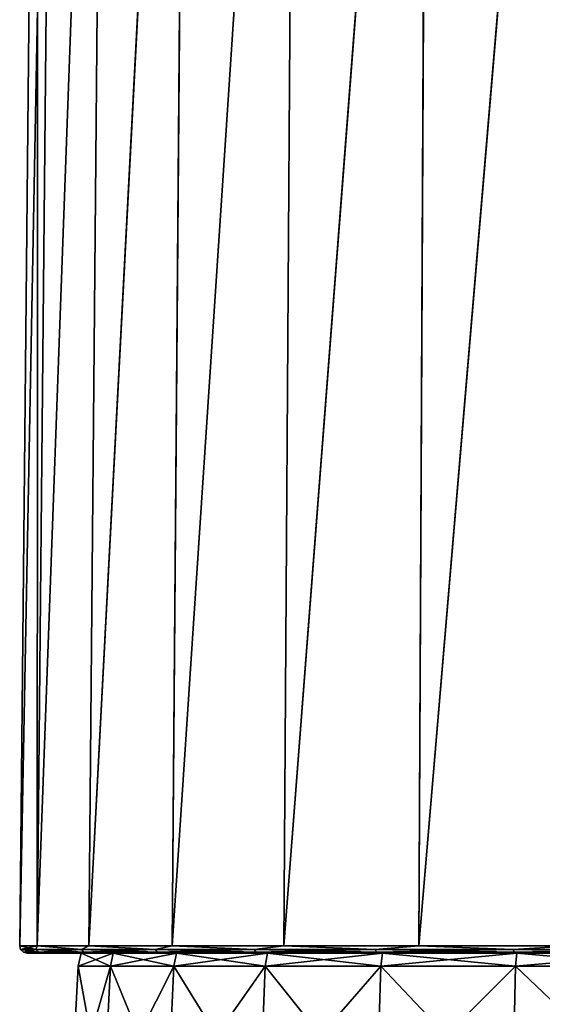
# Model space of a CAD drawing. Header units: millimetres. Extents: x -23 to 23, y 0 to 187.
# Tile 33 of 37: x -21 to -7, y 135 to 161. Entities that reach past the tile are written whole.
import ezdxf

# ---------------------------------------------------------------- set-up
doc = ezdxf.new("R2010")
doc.units = ezdxf.units.MM
doc.header["$LTSCALE"] = 83.635285
for name, color, linetype in [('129', 7, 'CONTINUOUS'), ('133', 7, 'CONTINUOUS'), ('134', 7, 'CONTINUOUS'), ('136', 7, 'CONTINUOUS'), ('137', 7, 'CONTINUOUS'), ('138', 7, 'CONTINUOUS'), ('148', 7, 'CONTINUOUS')]:
    doc.layers.add(name, color=color, linetype=linetype)

msp = doc.modelspace()

# ---------------------------------------------------------------- linework, layer by layer
at = {"layer": '129', "color": 7, "linetype": 'CONTINUOUS'}
for points in [[(-19.885, 132.105, 2.09), (-19.016, 132.105, 6.179), (-19.692, 135.81, 2.07), (-19.885, 132.105, 2.09)], [(-19.885, 132.105, -2.09), (-19.885, 132.105, 2.09), (-19.692, 135.81, -2.07), (-19.885, 132.105, -2.09)], [(-19.692, 135.81, -2.07), (-19.885, 132.105, 2.09), (-19.692, 135.81, 2.07), (-19.692, 135.81, -2.07)], [(-19.016, 132.105, -6.179), (-19.885, 132.105, -2.09), (-18.831, 135.81, -6.119), (-19.016, 132.105, -6.179)], [(-18.831, 135.81, -6.119), (-19.885, 132.105, -2.09), (-19.692, 135.81, -2.07), (-18.831, 135.81, -6.119)], [(-19.692, 135.81, 2.07), (-19.016, 132.105, 6.179), (-18.831, 135.81, 6.119), (-19.692, 135.81, 2.07)], [(-19.016, 132.105, 6.179), (-17.316, 132.105, 9.997), (-18.831, 135.81, 6.119), (-19.016, 132.105, 6.179)], [(-17.316, 132.105, -9.997), (-19.016, 132.105, -6.179), (-17.148, 135.81, -9.9), (-17.316, 132.105, -9.997)], [(-17.148, 135.81, -9.9), (-19.016, 132.105, -6.179), (-18.831, 135.81, -6.119), (-17.148, 135.81, -9.9)], [(-18.831, 135.81, 6.119), (-17.316, 132.105, 9.997), (-17.148, 135.81, 9.9), (-18.831, 135.81, 6.119)], [(-17.316, 132.105, 9.997), (-14.859, 132.105, 13.379), (-17.148, 135.81, 9.9), (-17.316, 132.105, 9.997)], [(-14.859, 132.105, -13.379), (-17.316, 132.105, -9.997), (-14.715, 135.81, -13.249), (-14.859, 132.105, -13.379)], [(-14.715, 135.81, -13.249), (-17.316, 132.105, -9.997), (-17.148, 135.81, -9.9), (-14.715, 135.81, -13.249)], [(-17.148, 135.81, 9.9), (-14.859, 132.105, 13.379), (-14.715, 135.81, 13.249), (-17.148, 135.81, 9.9)], [(-14.859, 132.105, 13.379), (-11.752, 132.105, 16.176), (-14.715, 135.81, 13.249), (-14.859, 132.105, 13.379)], [(-11.752, 132.105, -16.176), (-14.859, 132.105, -13.379), (-11.638, 135.81, -16.019), (-11.752, 132.105, -16.176)], [(-11.638, 135.81, -16.019), (-14.859, 132.105, -13.379), (-14.715, 135.81, -13.249), (-11.638, 135.81, -16.019)], [(-14.715, 135.81, 13.249), (-11.752, 132.105, 16.176), (-11.638, 135.81, 16.019), (-14.715, 135.81, 13.249)], [(-11.752, 132.105, 16.176), (-8.132, 132.105, 18.266), (-11.638, 135.81, 16.019), (-11.752, 132.105, 16.176)], [(-8.132, 132.105, -18.266), (-11.752, 132.105, -16.176), (-8.054, 135.81, -18.089), (-8.132, 132.105, -18.266)], [(-8.054, 135.81, -18.089), (-11.752, 132.105, -16.176), (-11.638, 135.81, -16.019), (-8.054, 135.81, -18.089)], [(-11.638, 135.81, 16.019), (-8.132, 132.105, 18.266), (-8.054, 135.81, 18.089), (-11.638, 135.81, 16.019)], [(-8.132, 132.105, 18.266), (-4.157, 132.105, 19.558), (-8.054, 135.81, 18.089), (-8.132, 132.105, 18.266)], [(-4.157, 132.105, -19.558), (-8.132, 132.105, -18.266), (-4.117, 135.81, -19.368), (-4.157, 132.105, -19.558)], [(-4.117, 135.81, -19.368), (-8.132, 132.105, -18.266), (-8.054, 135.81, -18.089), (-4.117, 135.81, -19.368)], [(-8.054, 135.81, 18.089), (-4.157, 132.105, 19.558), (-4.117, 135.81, 19.368), (-8.054, 135.81, 18.089)]]:
    msp.add_3dface(points, dxfattribs=at)
at = {"layer": '133', "color": 7, "linetype": 'CONTINUOUS'}
for points in [[(-20.59, 136.15, 4.366), (-21.048, 136.15), (-19.613, 136.15, 2.061), (-20.59, 136.15, 4.366)], [(-21.048, 136.15), (-20.59, 136.15, -4.366), (-19.613, 136.15, -2.061), (-21.048, 136.15)], [(-19.613, 136.15, 2.061), (-21.048, 136.15), (-19.613, 136.15, -2.061), (-19.613, 136.15, 2.061)], [(-19.232, 136.15, 8.553), (-20.59, 136.15, 4.366), (-18.756, 136.15, 6.094), (-19.232, 136.15, 8.553)], [(-18.756, 136.15, 6.094), (-20.59, 136.15, 4.366), (-19.613, 136.15, 2.061), (-18.756, 136.15, 6.094)], [(-20.59, 136.15, -4.366), (-19.232, 136.15, -8.553), (-18.756, 136.15, -6.094), (-20.59, 136.15, -4.366)], [(-19.613, 136.15, -2.061), (-20.59, 136.15, -4.366), (-18.756, 136.15, -6.094), (-19.613, 136.15, -2.061)], [(-17.032, 136.15, 12.366), (-19.232, 136.15, 8.553), (-17.079, 136.15, 9.861), (-17.032, 136.15, 12.366)], [(-17.079, 136.15, 9.861), (-19.232, 136.15, 8.553), (-18.756, 136.15, 6.094), (-17.079, 136.15, 9.861)], [(-19.232, 136.15, -8.553), (-17.032, 136.15, -12.366), (-17.079, 136.15, -9.861), (-19.232, 136.15, -8.553)], [(-18.756, 136.15, -6.094), (-19.232, 136.15, -8.553), (-17.079, 136.15, -9.861), (-18.756, 136.15, -6.094)], [(-14.656, 136.15, 13.196), (-17.032, 136.15, 12.366), (-17.079, 136.15, 9.861), (-14.656, 136.15, 13.196)], [(-17.079, 136.15, -9.861), (-17.032, 136.15, -12.366), (-14.656, 136.15, -13.196), (-17.079, 136.15, -9.861)], [(-14.088, 136.15, 15.638), (-17.032, 136.15, 12.366), (-14.656, 136.15, 13.196), (-14.088, 136.15, 15.638)], [(-17.032, 136.15, -12.366), (-14.088, 136.15, -15.638), (-14.656, 136.15, -13.196), (-17.032, 136.15, -12.366)], [(-11.592, 136.15, 15.955), (-14.088, 136.15, 15.638), (-14.656, 136.15, 13.196), (-11.592, 136.15, 15.955)], [(-14.656, 136.15, -13.196), (-14.088, 136.15, -15.638), (-11.592, 136.15, -15.955), (-14.656, 136.15, -13.196)], [(-10.527, 136.15, 18.226), (-14.088, 136.15, 15.638), (-8.021, 136.15, 18.017), (-10.527, 136.15, 18.226)], [(-8.021, 136.15, 18.017), (-14.088, 136.15, 15.638), (-11.592, 136.15, 15.955), (-8.021, 136.15, 18.017)], [(-14.088, 136.15, -15.638), (-10.527, 136.15, -18.226), (-11.592, 136.15, -15.955), (-14.088, 136.15, -15.638)], [(-11.592, 136.15, -15.955), (-10.527, 136.15, -18.226), (-8.021, 136.15, -18.017), (-11.592, 136.15, -15.955)], [(-6.507, 136.15, 20.017), (-10.527, 136.15, 18.226), (-4.1, 136.15, 19.29), (-6.507, 136.15, 20.017)], [(-4.1, 136.15, 19.29), (-10.527, 136.15, 18.226), (-8.021, 136.15, 18.017), (-4.1, 136.15, 19.29)], [(-10.527, 136.15, -18.226), (-6.507, 136.15, -20.017), (-4.1, 136.15, -19.29), (-10.527, 136.15, -18.226)], [(-8.021, 136.15, -18.017), (-10.527, 136.15, -18.226), (-4.1, 136.15, -19.29), (-8.021, 136.15, -18.017)]]:
    msp.add_3dface(points, dxfattribs=at)
at = {"layer": '134', "color": 7, "linetype": 'CONTINUOUS'}
for points in [[(-21.248, 136.352), (-20.784, 136.352, 4.418), (-20.76, 186.16), (-21.248, 136.352)], [(-20.784, 136.352, 4.418), (-19.411, 136.352, 8.642), (-18.966, 186.16, 8.442), (-20.784, 136.352, 4.418)], [(-20.76, 186.16), (-20.784, 136.352, 4.418), (-20.306, 186.16, 4.315), (-20.76, 186.16)], [(-20.306, 186.16, 4.315), (-20.784, 136.352, 4.418), (-18.966, 186.16, 8.442), (-20.306, 186.16, 4.315)], [(-19.411, 136.352, 8.642), (-17.19, 136.352, 12.489), (-16.797, 186.16, 12.2), (-19.411, 136.352, 8.642)], [(-18.966, 186.16, 8.442), (-19.411, 136.352, 8.642), (-16.797, 186.16, 12.2), (-18.966, 186.16, 8.442)], [(-17.19, 136.352, 12.489), (-14.218, 136.352, 15.79), (-13.894, 186.16, 15.425), (-17.19, 136.352, 12.489)], [(-16.797, 186.16, 12.2), (-17.19, 136.352, 12.489), (-13.894, 186.16, 15.425), (-16.797, 186.16, 12.2)], [(-14.218, 136.352, 15.79), (-10.624, 136.352, 18.401), (-10.384, 186.16, 17.976), (-14.218, 136.352, 15.79)], [(-13.894, 186.16, 15.425), (-14.218, 136.352, 15.79), (-10.384, 186.16, 17.976), (-13.894, 186.16, 15.425)], [(-10.624, 136.352, 18.401), (-6.566, 136.352, 20.208), (-6.421, 186.16, 19.742), (-10.624, 136.352, 18.401)], [(-10.384, 186.16, 17.976), (-10.624, 136.352, 18.401), (-6.421, 186.16, 19.742), (-10.384, 186.16, 17.976)]]:
    msp.add_3dface(points, dxfattribs=at)
at = {"layer": '136', "color": 7, "linetype": 'CONTINUOUS'}
for points in [[(-21.248, 136.352), (-20.76, 186.16), (-20.306, 186.16, -4.316), (-21.248, 136.352)], [(-21.248, 136.352), (-20.306, 186.16, -4.316), (-20.784, 136.352, -4.418), (-21.248, 136.352)], [(-20.306, 186.16, -4.316), (-18.965, 186.16, -8.444), (-20.784, 136.352, -4.418), (-20.306, 186.16, -4.316)], [(-20.784, 136.352, -4.418), (-18.965, 186.16, -8.444), (-19.411, 136.352, -8.642), (-20.784, 136.352, -4.418)], [(-18.965, 186.16, -8.444), (-16.795, 186.16, -12.202), (-19.411, 136.352, -8.642), (-18.965, 186.16, -8.444)], [(-19.411, 136.352, -8.642), (-16.795, 186.16, -12.202), (-17.19, 136.352, -12.489), (-19.411, 136.352, -8.642)], [(-16.795, 186.16, -12.202), (-13.891, 186.16, -15.427), (-17.19, 136.352, -12.489), (-16.795, 186.16, -12.202)], [(-17.19, 136.352, -12.489), (-13.891, 186.16, -15.427), (-14.218, 136.352, -15.79), (-17.19, 136.352, -12.489)], [(-13.891, 186.16, -15.427), (-10.38, 186.16, -17.978), (-14.218, 136.352, -15.79), (-13.891, 186.16, -15.427)], [(-14.218, 136.352, -15.79), (-10.38, 186.16, -17.978), (-10.624, 136.352, -18.401), (-14.218, 136.352, -15.79)], [(-10.38, 186.16, -17.978), (-6.415, 186.16, -19.744), (-10.624, 136.352, -18.401), (-10.38, 186.16, -17.978)], [(-10.624, 136.352, -18.401), (-6.415, 186.16, -19.744), (-6.566, 136.352, -20.208), (-10.624, 136.352, -18.401)]]:
    msp.add_3dface(points, dxfattribs=at)
at = {"layer": '137', "color": 7, "linetype": 'CONTINUOUS'}
for points in [[(-21.248, 136.352), (-20.784, 136.352, -4.418), (-21.222, 136.251), (-21.248, 136.352)], [(-21.222, 136.251), (-20.784, 136.352, -4.418), (-20.814, 136.251, -4.14), (-21.222, 136.251)], [(-21.222, 136.251), (-20.814, 136.251, -4.14), (-21.149, 136.177), (-21.222, 136.251)], [(-21.149, 136.177), (-20.814, 136.251, -4.14), (-20.742, 136.177, -4.126), (-21.149, 136.177)], [(-21.048, 136.15), (-21.149, 136.177), (-20.742, 136.177, -4.126), (-21.048, 136.15)], [(-20.59, 136.15, -4.366), (-21.048, 136.15), (-20.742, 136.177, -4.126), (-20.59, 136.15, -4.366)], [(-20.814, 136.251, -4.14), (-20.784, 136.352, -4.418), (-19.606, 136.251, -8.121), (-20.814, 136.251, -4.14)], [(-20.814, 136.251, -4.14), (-19.606, 136.251, -8.121), (-20.742, 136.177, -4.126), (-20.814, 136.251, -4.14)], [(-20.784, 136.352, -4.418), (-19.411, 136.352, -8.642), (-19.606, 136.251, -8.121), (-20.784, 136.352, -4.418)], [(-20.742, 136.177, -4.126), (-19.606, 136.251, -8.121), (-19.539, 136.177, -8.093), (-20.742, 136.177, -4.126)], [(-20.59, 136.15, -4.366), (-20.742, 136.177, -4.126), (-19.539, 136.177, -8.093), (-20.59, 136.15, -4.366)], [(-19.232, 136.15, -8.553), (-20.59, 136.15, -4.366), (-19.539, 136.177, -8.093), (-19.232, 136.15, -8.553)], [(-19.606, 136.251, -8.121), (-19.411, 136.352, -8.642), (-17.645, 136.251, -11.79), (-19.606, 136.251, -8.121)], [(-19.606, 136.251, -8.121), (-17.645, 136.251, -11.79), (-19.539, 136.177, -8.093), (-19.606, 136.251, -8.121)], [(-19.539, 136.177, -8.093), (-17.645, 136.251, -11.79), (-17.584, 136.177, -11.749), (-19.539, 136.177, -8.093)], [(-19.232, 136.15, -8.553), (-19.539, 136.177, -8.093), (-17.584, 136.177, -11.749), (-19.232, 136.15, -8.553)], [(-19.411, 136.352, -8.642), (-17.19, 136.352, -12.489), (-17.645, 136.251, -11.79), (-19.411, 136.352, -8.642)], [(-17.032, 136.15, -12.366), (-19.232, 136.15, -8.553), (-17.584, 136.177, -11.749), (-17.032, 136.15, -12.366)], [(-17.645, 136.251, -11.79), (-17.19, 136.352, -12.489), (-15.006, 136.251, -15.006), (-17.645, 136.251, -11.79)], [(-17.645, 136.251, -11.79), (-15.006, 136.251, -15.006), (-17.584, 136.177, -11.749), (-17.645, 136.251, -11.79)], [(-17.584, 136.177, -11.749), (-15.006, 136.251, -15.006), (-14.954, 136.177, -14.954), (-17.584, 136.177, -11.749)], [(-17.032, 136.15, -12.366), (-17.584, 136.177, -11.749), (-14.954, 136.177, -14.954), (-17.032, 136.15, -12.366)], [(-17.19, 136.352, -12.489), (-14.218, 136.352, -15.79), (-15.006, 136.251, -15.006), (-17.19, 136.352, -12.489)], [(-14.088, 136.15, -15.638), (-17.032, 136.15, -12.366), (-14.954, 136.177, -14.954), (-14.088, 136.15, -15.638)], [(-15.006, 136.251, -15.006), (-14.218, 136.352, -15.79), (-11.79, 136.251, -17.645), (-15.006, 136.251, -15.006)], [(-15.006, 136.251, -15.006), (-11.79, 136.251, -17.645), (-14.954, 136.177, -14.954), (-15.006, 136.251, -15.006)], [(-14.954, 136.177, -14.954), (-11.79, 136.251, -17.645), (-11.749, 136.177, -17.584), (-14.954, 136.177, -14.954)], [(-14.088, 136.15, -15.638), (-14.954, 136.177, -14.954), (-11.749, 136.177, -17.584), (-14.088, 136.15, -15.638)], [(-14.218, 136.352, -15.79), (-10.624, 136.352, -18.401), (-11.79, 136.251, -17.645), (-14.218, 136.352, -15.79)], [(-10.527, 136.15, -18.226), (-14.088, 136.15, -15.638), (-11.749, 136.177, -17.584), (-10.527, 136.15, -18.226)], [(-11.79, 136.251, -17.645), (-10.624, 136.352, -18.401), (-8.121, 136.251, -19.606), (-11.79, 136.251, -17.645)], [(-11.79, 136.251, -17.645), (-8.121, 136.251, -19.606), (-11.749, 136.177, -17.584), (-11.79, 136.251, -17.645)], [(-11.749, 136.177, -17.584), (-8.121, 136.251, -19.606), (-8.093, 136.177, -19.539), (-11.749, 136.177, -17.584)], [(-10.527, 136.15, -18.226), (-11.749, 136.177, -17.584), (-8.093, 136.177, -19.539), (-10.527, 136.15, -18.226)], [(-10.624, 136.352, -18.401), (-6.566, 136.352, -20.208), (-8.121, 136.251, -19.606), (-10.624, 136.352, -18.401)], [(-6.507, 136.15, -20.017), (-10.527, 136.15, -18.226), (-8.093, 136.177, -19.539), (-6.507, 136.15, -20.017)], [(-8.121, 136.251, -19.606), (-6.566, 136.352, -20.208), (-4.14, 136.251, -20.814), (-8.121, 136.251, -19.606)], [(-8.121, 136.251, -19.606), (-4.14, 136.251, -20.814), (-8.093, 136.177, -19.539), (-8.121, 136.251, -19.606)], [(-8.093, 136.177, -19.539), (-4.14, 136.251, -20.814), (-4.126, 136.177, -20.742), (-8.093, 136.177, -19.539)], [(-6.507, 136.15, -20.017), (-8.093, 136.177, -19.539), (-4.126, 136.177, -20.742), (-6.507, 136.15, -20.017)]]:
    msp.add_3dface(points, dxfattribs=at)
at = {"layer": '138', "color": 7, "linetype": 'CONTINUOUS'}
for points in [[(-20.784, 136.352, 4.418), (-21.248, 136.352), (-20.814, 136.251, 4.14), (-20.784, 136.352, 4.418)], [(-21.248, 136.352), (-21.222, 136.251), (-20.814, 136.251, 4.14), (-21.248, 136.352)], [(-21.222, 136.251), (-21.149, 136.177), (-20.742, 136.177, 4.126), (-21.222, 136.251)], [(-20.814, 136.251, 4.14), (-21.222, 136.251), (-20.742, 136.177, 4.126), (-20.814, 136.251, 4.14)], [(-21.048, 136.15), (-20.59, 136.15, 4.366), (-21.149, 136.177), (-21.048, 136.15)], [(-21.149, 136.177), (-20.59, 136.15, 4.366), (-20.742, 136.177, 4.126), (-21.149, 136.177)], [(-19.606, 136.251, 8.121), (-20.784, 136.352, 4.418), (-20.814, 136.251, 4.14), (-19.606, 136.251, 8.121)], [(-19.606, 136.251, 8.121), (-20.814, 136.251, 4.14), (-19.539, 136.177, 8.093), (-19.606, 136.251, 8.121)], [(-19.539, 136.177, 8.093), (-20.814, 136.251, 4.14), (-20.742, 136.177, 4.126), (-19.539, 136.177, 8.093)], [(-19.411, 136.352, 8.642), (-20.784, 136.352, 4.418), (-19.606, 136.251, 8.121), (-19.411, 136.352, 8.642)], [(-20.59, 136.15, 4.366), (-19.539, 136.177, 8.093), (-20.742, 136.177, 4.126), (-20.59, 136.15, 4.366)], [(-20.59, 136.15, 4.366), (-19.232, 136.15, 8.553), (-19.539, 136.177, 8.093), (-20.59, 136.15, 4.366)], [(-17.645, 136.251, 11.79), (-19.411, 136.352, 8.642), (-19.606, 136.251, 8.121), (-17.645, 136.251, 11.79)], [(-17.645, 136.251, 11.79), (-19.606, 136.251, 8.121), (-17.584, 136.177, 11.749), (-17.645, 136.251, 11.79)], [(-17.584, 136.177, 11.749), (-19.606, 136.251, 8.121), (-19.539, 136.177, 8.093), (-17.584, 136.177, 11.749)], [(-19.232, 136.15, 8.553), (-17.584, 136.177, 11.749), (-19.539, 136.177, 8.093), (-19.232, 136.15, 8.553)], [(-17.19, 136.352, 12.489), (-19.411, 136.352, 8.642), (-17.645, 136.251, 11.79), (-17.19, 136.352, 12.489)], [(-19.232, 136.15, 8.553), (-17.032, 136.15, 12.366), (-17.584, 136.177, 11.749), (-19.232, 136.15, 8.553)], [(-15.006, 136.251, 15.006), (-17.19, 136.352, 12.489), (-17.645, 136.251, 11.79), (-15.006, 136.251, 15.006)], [(-15.006, 136.251, 15.006), (-17.645, 136.251, 11.79), (-14.954, 136.177, 14.954), (-15.006, 136.251, 15.006)], [(-14.954, 136.177, 14.954), (-17.645, 136.251, 11.79), (-17.584, 136.177, 11.749), (-14.954, 136.177, 14.954)], [(-17.032, 136.15, 12.366), (-14.954, 136.177, 14.954), (-17.584, 136.177, 11.749), (-17.032, 136.15, 12.366)], [(-14.218, 136.352, 15.79), (-17.19, 136.352, 12.489), (-15.006, 136.251, 15.006), (-14.218, 136.352, 15.79)], [(-17.032, 136.15, 12.366), (-14.088, 136.15, 15.638), (-14.954, 136.177, 14.954), (-17.032, 136.15, 12.366)], [(-11.79, 136.251, 17.645), (-14.218, 136.352, 15.79), (-15.006, 136.251, 15.006), (-11.79, 136.251, 17.645)], [(-11.79, 136.251, 17.645), (-15.006, 136.251, 15.006), (-11.749, 136.177, 17.584), (-11.79, 136.251, 17.645)], [(-11.749, 136.177, 17.584), (-15.006, 136.251, 15.006), (-14.954, 136.177, 14.954), (-11.749, 136.177, 17.584)], [(-14.088, 136.15, 15.638), (-11.749, 136.177, 17.584), (-14.954, 136.177, 14.954), (-14.088, 136.15, 15.638)], [(-10.624, 136.352, 18.401), (-14.218, 136.352, 15.79), (-11.79, 136.251, 17.645), (-10.624, 136.352, 18.401)], [(-14.088, 136.15, 15.638), (-10.527, 136.15, 18.226), (-11.749, 136.177, 17.584), (-14.088, 136.15, 15.638)], [(-8.121, 136.251, 19.606), (-10.624, 136.352, 18.401), (-11.79, 136.251, 17.645), (-8.121, 136.251, 19.606)], [(-8.121, 136.251, 19.606), (-11.79, 136.251, 17.645), (-8.093, 136.177, 19.539), (-8.121, 136.251, 19.606)], [(-8.093, 136.177, 19.539), (-11.79, 136.251, 17.645), (-11.749, 136.177, 17.584), (-8.093, 136.177, 19.539)], [(-10.527, 136.15, 18.226), (-8.093, 136.177, 19.539), (-11.749, 136.177, 17.584), (-10.527, 136.15, 18.226)], [(-6.566, 136.352, 20.208), (-10.624, 136.352, 18.401), (-8.121, 136.251, 19.606), (-6.566, 136.352, 20.208)], [(-10.527, 136.15, 18.226), (-6.507, 136.15, 20.017), (-8.093, 136.177, 19.539), (-10.527, 136.15, 18.226)], [(-4.14, 136.251, 20.814), (-6.566, 136.352, 20.208), (-8.121, 136.251, 19.606), (-4.14, 136.251, 20.814)], [(-4.14, 136.251, 20.814), (-8.121, 136.251, 19.606), (-4.126, 136.177, 20.742), (-4.14, 136.251, 20.814)], [(-4.126, 136.177, 20.742), (-8.121, 136.251, 19.606), (-8.093, 136.177, 19.539), (-4.126, 136.177, 20.742)], [(-6.507, 136.15, 20.017), (-4.126, 136.177, 20.742), (-8.093, 136.177, 19.539), (-6.507, 136.15, 20.017)]]:
    msp.add_3dface(points, dxfattribs=at)
at = {"layer": '148', "color": 7, "linetype": 'CONTINUOUS'}
for points in [[(-18.831, 135.81, -6.119), (-19.692, 135.81, -2.07), (-18.756, 136.15, -6.094), (-18.831, 135.81, -6.119)], [(-19.692, 135.81, -2.07), (-19.692, 135.81, 2.07), (-19.613, 136.15, -2.061), (-19.692, 135.81, -2.07)], [(-19.692, 135.81, -2.07), (-19.613, 136.15, -2.061), (-18.756, 136.15, -6.094), (-19.692, 135.81, -2.07)], [(-19.692, 135.81, 2.07), (-18.831, 135.81, 6.119), (-19.613, 136.15, 2.061), (-19.692, 135.81, 2.07)], [(-19.692, 135.81, 2.07), (-19.613, 136.15, 2.061), (-19.613, 136.15, -2.061), (-19.692, 135.81, 2.07)], [(-18.831, 135.81, 6.119), (-18.756, 136.15, 6.094), (-19.613, 136.15, 2.061), (-18.831, 135.81, 6.119)], [(-17.148, 135.81, -9.9), (-18.831, 135.81, -6.119), (-17.079, 136.15, -9.861), (-17.148, 135.81, -9.9)], [(-18.831, 135.81, -6.119), (-18.756, 136.15, -6.094), (-17.079, 136.15, -9.861), (-18.831, 135.81, -6.119)], [(-18.831, 135.81, 6.119), (-17.148, 135.81, 9.9), (-18.756, 136.15, 6.094), (-18.831, 135.81, 6.119)], [(-17.148, 135.81, 9.9), (-17.079, 136.15, 9.861), (-18.756, 136.15, 6.094), (-17.148, 135.81, 9.9)], [(-14.715, 135.81, -13.249), (-17.148, 135.81, -9.9), (-14.656, 136.15, -13.196), (-14.715, 135.81, -13.249)], [(-17.148, 135.81, -9.9), (-17.079, 136.15, -9.861), (-14.656, 136.15, -13.196), (-17.148, 135.81, -9.9)], [(-17.148, 135.81, 9.9), (-14.715, 135.81, 13.249), (-17.079, 136.15, 9.861), (-17.148, 135.81, 9.9)], [(-14.715, 135.81, 13.249), (-14.656, 136.15, 13.196), (-17.079, 136.15, 9.861), (-14.715, 135.81, 13.249)], [(-11.638, 135.81, -16.019), (-14.715, 135.81, -13.249), (-11.592, 136.15, -15.955), (-11.638, 135.81, -16.019)], [(-14.715, 135.81, -13.249), (-14.656, 136.15, -13.196), (-11.592, 136.15, -15.955), (-14.715, 135.81, -13.249)], [(-14.715, 135.81, 13.249), (-11.638, 135.81, 16.019), (-14.656, 136.15, 13.196), (-14.715, 135.81, 13.249)], [(-11.638, 135.81, 16.019), (-11.592, 136.15, 15.955), (-14.656, 136.15, 13.196), (-11.638, 135.81, 16.019)], [(-8.054, 135.81, -18.089), (-11.638, 135.81, -16.019), (-8.021, 136.15, -18.017), (-8.054, 135.81, -18.089)], [(-11.638, 135.81, -16.019), (-11.592, 136.15, -15.955), (-8.021, 136.15, -18.017), (-11.638, 135.81, -16.019)], [(-11.638, 135.81, 16.019), (-8.054, 135.81, 18.089), (-11.592, 136.15, 15.955), (-11.638, 135.81, 16.019)], [(-8.054, 135.81, 18.089), (-8.021, 136.15, 18.017), (-11.592, 136.15, 15.955), (-8.054, 135.81, 18.089)], [(-4.117, 135.81, -19.368), (-8.054, 135.81, -18.089), (-4.1, 136.15, -19.29), (-4.117, 135.81, -19.368)], [(-8.054, 135.81, -18.089), (-8.021, 136.15, -18.017), (-4.1, 136.15, -19.29), (-8.054, 135.81, -18.089)], [(-8.054, 135.81, 18.089), (-4.117, 135.81, 19.368), (-8.021, 136.15, 18.017), (-8.054, 135.81, 18.089)], [(-4.117, 135.81, 19.368), (-4.1, 136.15, 19.29), (-8.021, 136.15, 18.017), (-4.117, 135.81, 19.368)]]:
    msp.add_3dface(points, dxfattribs=at)

doc.saveas('drawing.dxf')
